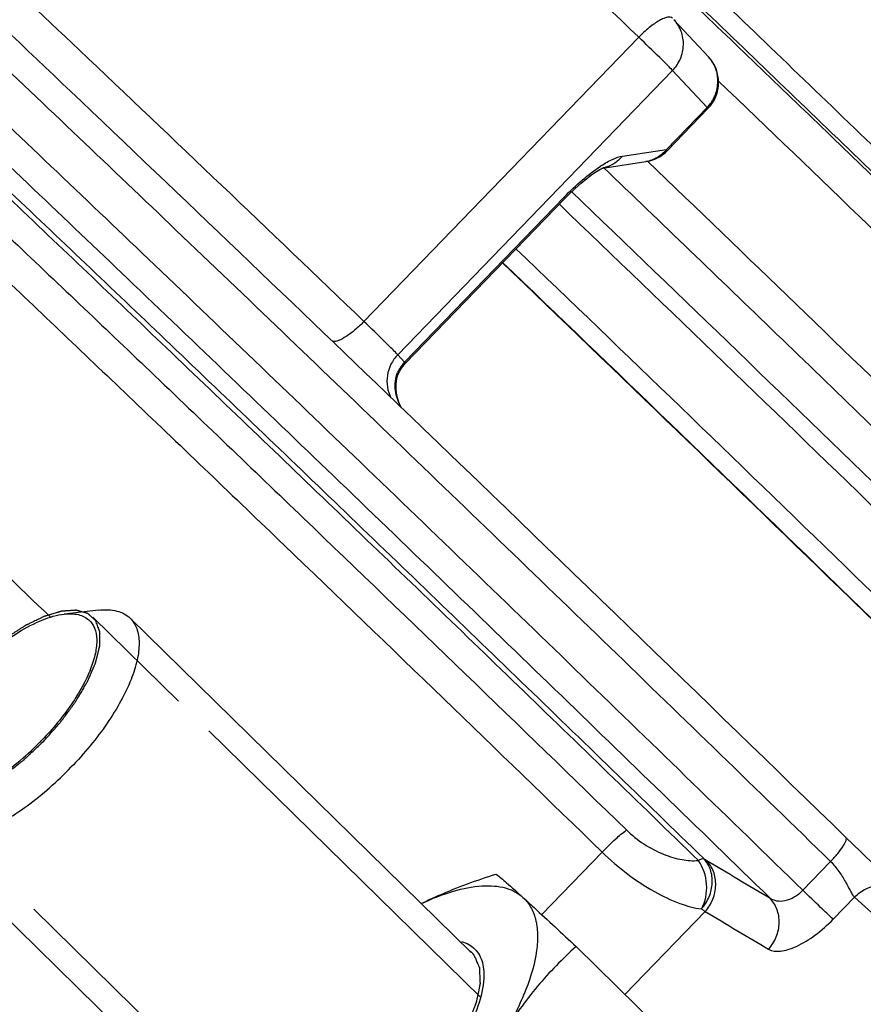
# Model space of a CAD drawing. Header units: millimetres. Extents: x 17 to 597, y 16 to 406.
# Tile 19 of 60: x 72 to 91, y 80 to 103. Entities that reach past the tile are written whole.
import ezdxf

# ---------------------------------------------------------------- set-up
doc = ezdxf.new("R2010")
doc.units = ezdxf.units.MM
doc.header["$LTSCALE"] = 32.67
doc.layers.get('0').update_dxf_attribs({"linetype": 'CONTINUOUS'})
for name, color, linetype in [('02___PRT_ALL_AXES', 7, 'CONTINUOUS'), ('AXES', 7, 'CONTINUOUS'), ('CHAMFERS', 7, 'CONTINUOUS'), ('ROUNDS', 7, 'CONTINUOUS')]:
    doc.layers.add(name, color=color, linetype=linetype)

msp = doc.modelspace()

# ---------------------------------------------------------------- linework, layer by layer
at = {"color": 2, "linetype": 'Continuous'}
for p, q in [((73.480095, 88.921945), (75.438299, 87.002688)), ((76.126036, 86.32863), (82.335088, 80.243071)), ((72.133022, 82.251826), (78.328885, 76.179195))]:
    msp.add_line(p, q, dxfattribs=at)
at = {"color": 7, "linetype": 'Continuous'}
for p, q in [((82.119383, 81.264604), (74.331179, 88.897907)), ((77.517514, 76.164309), (69.526831, 83.996064)), ((87.706296, 78.274541), (84.517029, 81.400376))]:
    msp.add_line(p, q, dxfattribs=at)
for points, knots in [([(117.6441, 79.026831), (117.554693, 79.143578), (117.306952, 79.425657), (116.84121, 79.930631), (116.195631, 80.606801), (115.372837, 81.453688), (114.378328, 82.464221), (112.738618, 84.115224), (110.336372, 86.507706), (107.093025, 89.708512), (103.461048, 93.267086), (99.571845, 97.054576), (95.566192, 100.933736), (91.589181, 104.764035), (88.356129, 107.859836), (85.891495, 110.20785), (84.175871, 111.836242), (82.570711, 113.353426), (81.090568, 114.745665), (79.74885, 116.000386), (78.557638, 117.106323), (77.662963, 117.92923), (77.029888, 118.505542), (76.620539, 118.875151), (76.255541, 119.201375), (75.93548, 119.483707), (75.660613, 119.721902), (75.430573, 119.916352), (75.242965, 120.068757), (75.109052, 120.170704), (75.010952, 120.236233), (74.915575, 120.289869), (74.780645, 120.331629), (74.589377, 120.319481), (74.466172, 120.247496), (74.411704, 120.191181)], [0, 0, 0, 0, 0.007357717, 0.018762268, 0.034382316, 0.054128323, 0.077844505, 0.105323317, 0.170556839, 0.247484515, 0.333326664, 0.42497646, 0.519114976, 0.61233257, 0.701253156, 0.743086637, 0.782657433, 0.819607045, 0.85360115, 0.884331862, 0.911522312, 0.934931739, 0.94515381, 0.954358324, 0.962527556, 0.9696481, 0.975712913, 0.98072623, 0.984718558, 0.987807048, 0.989142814, 0.990618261, 0.993275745, 0.996079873, 1, 1, 1, 1]), ([(80.97997, 82.382062), (81.115768, 82.449014), (81.672379, 82.707069), (82.2504, 82.916936), (82.690658, 83.056745)], [0, 0, 0, 0, 0.246858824, 1, 1, 1, 1]), ([(82.690658, 83.056745), (82.770042, 82.993929), (82.976356, 82.817647), (83.178225, 82.636496), (83.304166, 82.522278)], [0, 0, 0, 0, 0.373199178, 1, 1, 1, 1]), ([(80.985084, 82.381844), (81.222158, 82.49401), (81.671272, 82.674039), (82.241271, 82.792435), (82.64267, 82.79135), (82.898929, 82.7476), (83.122463, 82.660392), (83.249209, 82.572119), (83.304166, 82.522278)], [0, 0, 0, 0, 0.321859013, 0.591745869, 0.707770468, 0.812689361, 0.908951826, 1, 1, 1, 1]), ([(83.304166, 82.522278), (83.37347, 82.459425), (83.49624, 82.30478), (83.607119, 82.015775), (83.648296, 81.67547), (83.610377, 81.12804), (83.376025, 80.349775), (83.06846, 79.744686), (82.880466, 79.425703)], [0, 0, 0, 0, 0.08427053, 0.174407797, 0.275473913, 0.390612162, 0.666504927, 1, 1, 1, 1]), ([(83.304166, 82.522278), (83.388478, 82.445814), (83.794979, 82.074243), (84.197845, 81.698722), (84.517029, 81.400376)], [0, 0, 0, 0, 0.206673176, 1, 1, 1, 1]), ([(81.901497, 81.513128), (81.959239, 81.497342), (82.068847, 81.454499), (82.163492, 81.38387), (82.203559, 81.343998)], [0, 0, 0, 0, 0.514329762, 1, 1, 1, 1]), ([(84.517029, 81.400376), (84.204969, 81.117247), (83.601517, 80.504136), (83.101872, 79.801379), (82.880466, 79.425703)], [0, 0, 0, 0, 0.491424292, 1, 1, 1, 1]), ([(82.203559, 81.343998), (82.244511, 81.303246), (82.317128, 81.206313), (82.38582, 81.03011), (82.416606, 80.825148), (82.412456, 80.680084), (82.405274, 80.604014)], [0, 0, 0, 0, 0.219091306, 0.452253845, 0.710245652, 1, 1, 1, 1]), ([(82.405274, 80.604014), (82.384622, 80.385282), (82.250763, 79.906767), (81.890483, 79.191851), (81.37119, 78.445851), (80.94747, 77.969591), (80.716213, 77.737427)], [0, 0, 0, 0, 0.195132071, 0.4352351, 0.70896193, 1, 1, 1, 1])]:
    msp.add_open_spline(points, degree=3, knots=knots, dxfattribs=at)
at = {"color": 9, "linetype": 'Continuous'}
for points, knots in [([(117.610756, 78.468292), (117.57549, 78.514343), (117.487245, 78.620991), (117.246359, 78.895852), (116.823867, 79.351789), (116.17576, 80.031609), (115.345805, 80.885567), (114.341679, 81.906061), (112.684812, 83.5744), (110.256673, 85.992851), (106.977552, 89.229151), (103.304456, 92.828244), (99.3699, 96.660159), (95.315821, 100.586509), (91.28854, 104.465562), (88.013002, 107.602381), (85.514448, 109.98303), (83.773863, 111.635376), (82.144329, 113.17589), (80.640593, 114.59065), (79.276275, 115.866885), (78.063729, 116.993068), (77.152226, 117.831902), (76.506652, 118.420031), (76.088854, 118.79762), (75.716239, 119.131054), (75.38965, 119.419597), (75.109877, 119.662607), (74.87748, 119.859643), (74.693338, 120.010234), (74.56884, 120.105829), (74.493775, 120.157897), (74.45513, 120.180545), (74.431257, 120.19256), (74.414825, 120.194411), (74.411703, 120.191182)], [0, 0, 0, 0, 0.00289633, 0.006908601, 0.018249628, 0.033929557, 0.053809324, 0.077710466, 0.105417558, 0.171216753, 0.248834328, 0.33547003, 0.427997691, 0.523078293, 0.617280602, 0.70720511, 0.749539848, 0.789606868, 0.827043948, 0.861512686, 0.89270158, 0.92032888, 0.944145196, 0.954555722, 0.963935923, 0.972264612, 0.979523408, 0.985696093, 0.990769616, 0.994733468, 0.997581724, 0.998587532, 0.999316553, 0.999775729, 1, 1, 1, 1]), ([(115.219452, 75.995895), (115.184185, 76.041946), (115.09594, 76.148595), (114.855054, 76.423456), (114.432562, 76.879393), (113.784456, 77.559213), (112.9545, 78.41317), (111.950375, 79.433665), (110.293507, 81.102003), (107.865368, 83.520455), (104.586247, 86.756755), (100.913152, 90.355848), (96.978595, 94.187762), (92.924516, 98.114112), (88.897235, 101.993165), (85.621698, 105.129984), (83.123144, 107.510634), (81.382558, 109.162979), (79.753024, 110.703494), (78.249288, 112.118254), (76.88497, 113.394488), (75.672424, 114.520671), (74.760922, 115.359505), (74.115347, 115.947635), (73.69755, 116.325224), (73.324935, 116.658657), (72.998345, 116.9472), (72.718572, 117.190211), (72.486175, 117.387247), (72.302033, 117.537838), (72.177535, 117.633432), (72.102471, 117.685501), (72.063825, 117.708149), (72.039953, 117.720163), (72.02352, 117.722015), (72.020399, 117.718786)], [0, 0, 0, 0, 0.00289633, 0.006908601, 0.018249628, 0.033929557, 0.053809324, 0.077710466, 0.105417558, 0.171216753, 0.248834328, 0.33547003, 0.427997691, 0.523078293, 0.617280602, 0.70720511, 0.749539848, 0.789606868, 0.827043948, 0.861512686, 0.89270158, 0.92032888, 0.944145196, 0.954555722, 0.963935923, 0.972264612, 0.979523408, 0.985696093, 0.990769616, 0.994733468, 0.997581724, 0.998587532, 0.999316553, 0.999775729, 1, 1, 1, 1]), ([(114.612492, 75.983942), (114.532716, 76.088113), (114.304706, 76.347582), (113.871758, 76.818308), (113.263335, 77.456639), (112.486122, 78.258028), (111.545734, 79.214992), (109.993279, 80.780316), (107.714618, 83.052506), (104.630462, 86.099705), (101.162904, 89.501006), (97.429978, 93.140533), (93.558718, 96.894269), (89.680941, 100.634375), (85.928722, 104.233514), (82.429868, 107.569161), (79.725192, 110.129051), (77.775873, 111.960134), (76.507061, 113.144924), (75.382114, 114.187689), (74.410631, 115.079528), (73.601086, 115.813098), (72.960255, 116.381931), (72.533227, 116.749632), (72.27833, 116.955875), (72.180572, 117.029996), (72.138674, 117.058914)], [0, 0, 0, 0, 0.006660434, 0.01751355, 0.032474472, 0.05141827, 0.074184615, 0.100580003, 0.163329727, 0.23753298, 0.320664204, 0.409893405, 0.502182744, 0.594390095, 0.683376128, 0.766111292, 0.839779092, 0.872414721, 0.9018723, 0.927900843, 0.950278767, 0.968815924, 0.983355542, 0.993776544, 0.997415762, 1, 1, 1, 1]), ([(75.298922, 114.014466), (75.402568, 113.93497), (75.654739, 113.724431), (76.100873, 113.335909), (76.687683, 112.810237), (77.410621, 112.152098), (78.26354, 111.366447), (79.641908, 110.085801), (81.628031, 108.221164), (84.278756, 105.710394), (87.225015, 102.900037), (90.37098, 99.881419), (93.614311, 96.752619), (96.849554, 93.615351), (99.971534, 90.571621), (102.87881, 87.720446), (105.476904, 85.154567), (107.40706, 83.231383), (108.733257, 81.896179), (109.547161, 81.069679), (110.229304, 80.368827), (110.774523, 79.799599), (111.177993, 79.366386), (111.397015, 79.121182), (111.480029, 79.020148)], [0, 0, 0, 0, 0.007783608, 0.019565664, 0.035255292, 0.054726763, 0.077822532, 0.10435511, 0.166841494, 0.240156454, 0.321917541, 0.409467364, 0.499960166, 0.590454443, 0.678008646, 0.759776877, 0.833101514, 0.895599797, 0.922139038, 0.945241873, 0.964720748, 0.980418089, 0.992207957, 1, 1, 1, 1]), ([(87.764574, 101.17153), (90.054405, 98.976824), (93.470167, 95.682548), (97.936382, 91.339119), (101.078753, 88.264356), (103.90155, 85.482449), (106.296742, 83.100895), (108.17183, 81.211012), (109.233124, 80.120194), (109.659995, 79.666612)], [0, 0, 0, 0, 0.310030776, 0.463855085, 0.608961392, 0.739769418, 0.851249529, 0.939117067, 1, 1, 1, 1]), ([(85.147124, 99.185555), (86.466275, 97.921771), (89.127472, 95.36293), (93.081301, 91.536616), (96.907064, 87.810052), (99.925022, 84.849159), (102.132495, 82.668161), (103.585624, 81.224643), (104.875422, 79.934906), (105.985769, 78.815056), (106.903095, 77.879309), (107.615676, 77.139169), (108.076328, 76.648034), (108.333881, 76.357781), (108.425846, 76.248004), (108.461543, 76.20139)], [0, 0, 0, 0, 0.167380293, 0.338257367, 0.504122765, 0.656717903, 0.725628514, 0.788445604, 0.84438521, 0.892749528, 0.932935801, 0.964444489, 0.986886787, 0.994620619, 1, 1, 1, 1]), ([(86.149494, 99.332154), (88.420873, 97.154784), (91.808548, 93.887307), (96.238251, 89.579263), (99.355876, 86.528775), (102.160136, 83.765396), (104.545472, 81.394082), (106.421374, 79.504298), (107.486977, 78.409955), (107.918273, 77.952891)], [0, 0, 0, 0, 0.30935475, 0.462751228, 0.607523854, 0.738198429, 0.849834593, 0.938213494, 1, 1, 1, 1]), ([(108.812775, 74.67652), (108.319832, 75.197296), (107.110845, 76.437616), (104.991755, 78.571122), (102.31198, 81.234505), (99.171065, 84.329247), (95.684903, 87.740219), (90.733853, 92.555411), (86.947813, 96.207475), (84.408922, 98.641729)], [0, 0, 0, 0, 0.06289227, 0.151902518, 0.263739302, 0.394261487, 0.538634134, 0.691508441, 1, 1, 1, 1]), ([(108.5561, 74.378961), (108.038095, 74.922185), (106.789049, 76.199917), (104.622714, 78.377283), (101.920301, 81.060893), (97.546165, 85.368239), (91.574217, 91.188898), (86.642955, 95.945795), (84.12743, 98.357865)], [0, 0, 0, 0, 0.065781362, 0.156582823, 0.269174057, 0.399544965, 0.694576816, 1, 1, 1, 1]), ([(83.144293, 97.334984), (85.65656, 94.926026), (90.581867, 90.174887), (96.547176, 84.360783), (100.917779, 80.057071), (103.619841, 77.373963), (105.787802, 75.195203), (107.03863, 73.915888), (107.557924, 73.371559)], [0, 0, 0, 0, 0.305220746, 0.600107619, 0.730468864, 0.843109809, 0.934028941, 1, 1, 1, 1]), ([(82.840156, 97.021874), (85.398561, 94.569039), (89.212443, 90.890014), (94.19654, 86.042023), (97.697682, 82.615607), (100.840955, 79.517342), (103.507417, 76.865602), (105.595255, 74.76093), (106.777242, 73.545827), (107.252958, 73.040308)], [0, 0, 0, 0, 0.310691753, 0.464521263, 0.609502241, 0.740121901, 0.851414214, 0.939149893, 1, 1, 1, 1])]:
    msp.add_open_spline(points, degree=3, knots=knots, dxfattribs=at)
at = {"color": 2, "linetype": 'Continuous'}
for points, knots in [([(73.546892, 88.840772), (73.531655, 88.854591), (73.501181, 88.882228), (73.463089, 88.916775), (73.432614, 88.944411), (73.413571, 88.961687), (73.398329, 88.975499), (73.386918, 88.985882), (73.377342, 88.994459), (73.37077, 89.000612), (73.366809, 89.003895), (73.364419, 89.007012), (73.359811, 89.007628), (73.354441, 89.009321), (73.344682, 89.011878), (73.33093, 89.015743), (73.314347, 89.020291), (73.292265, 89.026386), (73.264652, 89.033994), (73.231521, 89.043128), (73.198388, 89.05226), (73.17078, 89.059874), (73.148687, 89.065956), (73.132135, 89.070543), (73.118285, 89.074286), (73.108702, 89.077061), (73.10305, 89.078406), (73.099309, 89.080091), (73.093663, 89.07919), (73.0868, 89.07889), (73.07448, 89.077945), (73.057042, 89.076815), (73.036047, 89.075365), (73.008078, 89.073464), (72.973108, 89.071077), (72.931148, 89.068217), (72.889186, 89.065355), (72.85422, 89.062975), (72.826242, 89.061061), (72.805273, 89.05965), (72.787753, 89.058397), (72.775579, 89.057672), (72.768482, 89.05702), (72.763554, 89.057201), (72.757118, 89.054821), (72.749062, 89.052541), (72.734718, 89.048136), (72.714356, 89.04206), (72.689866, 89.034675), (72.657233, 89.024862), (72.616434, 89.012584), (72.567479, 88.997856), (72.518522, 88.983125), (72.477727, 88.970853), (72.445087, 88.961027), (72.420617, 88.953681), (72.400193, 88.947485), (72.385959, 88.943293), (72.377728, 88.940672), (72.371829, 88.93934), (72.364882, 88.935587), (72.355985, 88.931426), (72.340246, 88.923753), (72.317849, 88.912996), (72.290936, 88.9), (72.255064, 88.882703), (72.21022, 88.861071), (72.156409, 88.835118), (72.102597, 88.809162), (72.057755, 88.787535), (72.021879, 88.770227), (71.994978, 88.757266), (71.972543, 88.746399), (71.956871, 88.738922), (71.947866, 88.734448), (71.941253, 88.731661), (71.9341, 88.726697), (71.924751, 88.720839), (71.908303, 88.710233), (71.884851, 88.695266), (71.85669, 88.677226), (71.819148, 88.653201), (71.772218, 88.62316), (71.715903, 88.587118), (71.659588, 88.551064), (71.603273, 88.515047), (71.556344, 88.484921), (71.523494, 88.464051), (71.504721, 88.451785), (71.490646, 88.443546), (71.476553, 88.431633), (71.457768, 88.417031), (71.424893, 88.39088), (71.377929, 88.353834), (71.321571, 88.309244), (71.265214, 88.264692), (71.208858, 88.220124), (71.152493, 88.175585), (71.105554, 88.138383), (71.072634, 88.11251), (71.05392, 88.097462), (71.039611, 88.086918), (71.026346, 88.07354), (71.008296, 88.056691), (70.976878, 88.026745), (70.931905, 87.984205), (70.877977, 87.933055), (70.806059, 87.86489), (70.716166, 87.779671), (70.64425, 87.711501), (70.608293, 87.677415)], [0, 0, 0, 0, 0.03125, 0.0625, 0.078125, 0.09375, 0.1015625, 0.109375, 0.1171875, 0.12109375, 0.123046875, 0.125, 0.126953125, 0.12890625, 0.1328125, 0.140625, 0.1484375, 0.15625, 0.171875, 0.1875, 0.203125, 0.21875, 0.2265625, 0.234375, 0.2421875, 0.24609375, 0.248046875, 0.25, 0.251953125, 0.25390625, 0.2578125, 0.265625, 0.2734375, 0.28125, 0.296875, 0.3125, 0.328125, 0.34375, 0.3515625, 0.359375, 0.3671875, 0.37109375, 0.373046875, 0.375, 0.376953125, 0.37890625, 0.3828125, 0.390625, 0.3984375, 0.40625, 0.421875, 0.4375, 0.453125, 0.46875, 0.4765625, 0.484375, 0.4921875, 0.49609375, 0.498046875, 0.5, 0.501953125, 0.50390625, 0.5078125, 0.515625, 0.5234375, 0.53125, 0.546875, 0.5625, 0.578125, 0.59375, 0.6015625, 0.609375, 0.6171875, 0.62109375, 0.623046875, 0.625, 0.626953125, 0.62890625, 0.6328125, 0.640625, 0.6484375, 0.65625, 0.671875, 0.6875, 0.703125, 0.71875, 0.734375, 0.7421875, 0.74609375, 0.75, 0.75390625, 0.7578125, 0.765625, 0.78125, 0.796875, 0.8125, 0.828125, 0.84375, 0.859375, 0.8671875, 0.87109375, 0.875, 0.87890625, 0.8828125, 0.890625, 0.90625, 0.921875, 0.9375, 0.96875, 1, 1, 1, 1]), ([(72.357504, 86.091024), (72.386179, 86.123377), (72.44353, 86.188083), (72.529561, 86.285141), (72.601239, 86.366026), (72.658614, 86.430725), (72.694398, 86.471183), (72.723199, 86.503502), (72.739042, 86.52178), (72.750173, 86.533808), (72.756235, 86.542201), (72.767073, 86.556826), (72.788586, 86.586121), (72.819404, 86.627948), (72.868665, 86.694884), (72.917942, 86.761817), (72.967206, 86.82875), (73.004179, 86.878951), (73.034909, 86.92078), (73.059676, 86.954256), (73.074736, 86.97515), (73.087746, 86.99193), (73.097247, 87.008472), (73.114486, 87.037461), (73.138794, 87.078852), (73.168099, 87.128531), (73.207127, 87.194766), (73.246161, 87.261), (73.285213, 87.32724), (73.309569, 87.368625), (73.329172, 87.401769), (73.343551, 87.426529), (73.356563, 87.447472), (73.362744, 87.462955), (73.369664, 87.478659), (73.37806, 87.498214), (73.391636, 87.529544), (73.408557, 87.568692), (73.428884, 87.615675), (73.449204, 87.662657), (73.469528, 87.70964), (73.489845, 87.75662), (73.506795, 87.795779), (73.520312, 87.827086), (73.528857, 87.8467), (73.535471, 87.862283), (73.542897, 87.878258), (73.546369, 87.895425), (73.551894, 87.91668), (73.558786, 87.944791), (73.567564, 87.980009), (73.581519, 88.036314), (73.59898, 88.106701), (73.616482, 88.177117), (73.627767, 88.222829), (73.633074, 88.243989), (73.635545, 88.254453), (73.638195, 88.26355), (73.637885, 88.269273), (73.638045, 88.278257), (73.638023, 88.291566), (73.63818, 88.315352), (73.638308, 88.34504), (73.638491, 88.380685), (73.638727, 88.428206), (73.638956, 88.475722), (73.639209, 88.523256), (73.639314, 88.552924), (73.639494, 88.573775), (73.639438, 88.584085), (73.639641, 88.590162), (73.637488, 88.594377), (73.635603, 88.600282), (73.632137, 88.609375), (73.627959, 88.620864), (73.622879, 88.634598), (73.616129, 88.652928), (73.604305, 88.684997), (73.58742, 88.730814), (73.567156, 88.785793), (73.553646, 88.822446), (73.546892, 88.840772)], [0, 0, 0, 0, 0.03125, 0.0625, 0.09375, 0.109375, 0.125, 0.1328125, 0.140625, 0.142578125, 0.14453125, 0.1484375, 0.15625, 0.171875, 0.1875, 0.21875, 0.234375, 0.25, 0.265625, 0.2734375, 0.28125, 0.28515625, 0.2890625, 0.296875, 0.3125, 0.328125, 0.34375, 0.375, 0.390625, 0.40625, 0.4140625, 0.421875, 0.4296875, 0.43359375, 0.4375, 0.4453125, 0.453125, 0.46875, 0.484375, 0.5, 0.515625, 0.53125, 0.546875, 0.5546875, 0.5625, 0.56640625, 0.5703125, 0.578125, 0.5859375, 0.59375, 0.609375, 0.625, 0.65625, 0.6875, 0.703125, 0.70703125, 0.7109375, 0.71484375, 0.716796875, 0.71875, 0.7265625, 0.734375, 0.75, 0.765625, 0.78125, 0.8125, 0.828125, 0.84375, 0.8515625, 0.85546875, 0.857421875, 0.859375, 0.86328125, 0.8671875, 0.875, 0.8828125, 0.890625, 0.90625, 0.9375, 0.96875, 1, 1, 1, 1]), ([(69.558291, 84.787762), (69.57683, 84.781001), (69.613908, 84.767477), (69.669523, 84.747191), (69.715871, 84.730288), (69.748312, 84.718452), (69.766854, 84.711695), (69.780746, 84.706609), (69.792371, 84.702429), (69.801563, 84.698954), (69.807552, 84.69708), (69.811786, 84.694898), (69.818054, 84.695211), (69.828668, 84.695323), (69.85015, 84.695856), (69.880706, 84.696455), (69.929668, 84.697505), (69.978611, 84.698531), (70.027559, 84.699562), (70.064275, 84.700342), (70.094855, 84.700967), (70.119355, 84.701525), (70.133063, 84.70172), (70.142318, 84.702039), (70.148212, 84.701801), (70.157587, 84.704786), (70.16837, 84.707603), (70.190175, 84.713631), (70.23728, 84.72646), (70.309844, 84.74635), (70.382376, 84.766195), (70.4404, 84.782058), (70.476687, 84.792029), (70.505664, 84.799872), (70.527541, 84.806121), (70.545314, 84.810163), (70.561409, 84.818183), (70.577177, 84.825367), (70.596999, 84.834634), (70.628652, 84.8493), (70.684073, 84.875041), (70.747399, 84.904429), (70.810729, 84.933825), (70.858228, 84.955876), (70.897804, 84.974234), (70.929479, 84.988963), (70.949244, 84.998071), (70.96513, 85.00558), (70.980743, 85.012278), (71.002214, 85.026452), (71.027521, 85.042105), (71.061424, 85.063449), (71.103749, 85.089967), (71.171498, 85.132486), (71.239239, 85.174985), (71.306982, 85.217477), (71.35779, 85.249384), (71.400128, 85.275852), (71.429769, 85.294616), (71.446699, 85.30497), (71.463717, 85.31901), (71.484959, 85.335298), (71.518963, 85.362064), (71.561462, 85.395279), (71.612464, 85.435241), (71.680466, 85.488486), (71.748467, 85.541746), (71.816472, 85.59499), (71.858965, 85.628297), (71.888731, 85.651552), (71.903585, 85.663262), (71.91212, 85.66982), (71.924188, 85.681741), (71.942597, 85.69875), (71.975096, 85.729639), (72.015798, 85.768026), (72.080877, 85.829571), (72.162241, 85.90646), (72.259872, 85.998744), (72.32496, 86.060264), (72.357504, 86.091024)], [0, 0, 0, 0, 0.03125, 0.0625, 0.09375, 0.109375, 0.1171875, 0.125, 0.1328125, 0.13671875, 0.140625, 0.142578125, 0.14453125, 0.1484375, 0.15625, 0.171875, 0.1875, 0.21875, 0.234375, 0.25, 0.265625, 0.2734375, 0.28125, 0.283203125, 0.28515625, 0.2890625, 0.29296875, 0.296875, 0.3125, 0.34375, 0.375, 0.390625, 0.40625, 0.4140625, 0.421875, 0.4296875, 0.43359375, 0.4375, 0.4453125, 0.453125, 0.46875, 0.5, 0.515625, 0.53125, 0.546875, 0.5546875, 0.5625, 0.56640625, 0.5703125, 0.578125, 0.5859375, 0.59375, 0.609375, 0.625, 0.65625, 0.671875, 0.6875, 0.703125, 0.7109375, 0.71484375, 0.71875, 0.7265625, 0.734375, 0.75, 0.765625, 0.78125, 0.8125, 0.828125, 0.84375, 0.8515625, 0.85546875, 0.857421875, 0.859375, 0.8671875, 0.875, 0.890625, 0.90625, 0.9375, 0.96875, 1, 1, 1, 1]), ([(82.189136, 81.196329), (82.201524, 81.167508), (82.220106, 81.124276), (82.244881, 81.066632), (82.260369, 81.030608), (82.272751, 81.001781), (82.282062, 80.980182), (82.291279, 80.958501), (82.299253, 80.94069), (82.304259, 80.927719), (82.308019, 80.921093), (82.308307, 80.913908), (82.308627, 80.906751), (82.309044, 80.897198), (82.309777, 80.880485), (82.310823, 80.856607), (82.312497, 80.818403), (82.314588, 80.770648), (82.317101, 80.713344), (82.319603, 80.656034), (82.32151, 80.613069), (82.322733, 80.584397), (82.323315, 80.572494), (82.323613, 80.56287), (82.324522, 80.553616), (82.321285, 80.539401), (82.317967, 80.522686), (82.313346, 80.50028), (82.307638, 80.472313), (82.300758, 80.438736), (82.291596, 80.393971), (82.280139, 80.338014), (82.268685, 80.282058), (82.259519, 80.237292), (82.252652, 80.203721), (82.246905, 80.175732), (82.242362, 80.153372), (82.238806, 80.136515), (82.236314, 80.122743), (82.230839, 80.109692), (82.225971, 80.096996), (82.219679, 80.081005), (82.20475, 80.042726), (82.182283, 79.985265), (82.152371, 79.908675), (82.12244, 79.832076), (82.097524, 79.768252), (82.077536, 79.717178), (82.065169, 79.685291), (82.054988, 79.659703), (82.045857, 79.6344), (82.026928, 79.600731), (82.005188, 79.560592), (81.975862, 79.506982), (81.93932, 79.440001), (81.895419, 79.35961), (81.85885, 79.292622), (81.829583, 79.239028), (81.807661, 79.198839), (81.789303, 79.165327), (81.776628, 79.141912), (81.769111, 79.128464), (81.764246, 79.118567), (81.756425, 79.107953), (81.747027, 79.09405), (81.730102, 79.069605), (81.706173, 79.034744), (81.677351, 78.992885), (81.63896, 78.937082), (81.590956, 78.867325), (81.533367, 78.783617), (81.485343, 78.713864), (81.446996, 78.658052), (81.418039, 78.61622), (81.394532, 78.581274), (81.371116, 78.553952), (81.348505, 78.526519), (81.319966, 78.492266), (81.274459, 78.437439), (81.217516, 78.368917), (81.14923, 78.286668), (81.08086, 78.204491), (81.024126, 78.135788), (80.983942, 78.088132), (80.961713, 78.060218), (80.936733, 78.034867), (80.905553, 78.003137), (80.855639, 77.952392), (80.793256, 77.888952), (80.718392, 77.812829), (80.643529, 77.736704), (80.581141, 77.673269), (80.531237, 77.622514), (80.500033, 77.590808), (80.475102, 77.565408), (80.447606, 77.542759), (80.400683, 77.501841), (80.333026, 77.444057), (80.252105, 77.374427), (80.171112, 77.30488), (80.103636, 77.246888), (80.049647, 77.200541), (80.015915, 77.171475), (79.988905, 77.148449), (79.961983, 77.124595), (79.927695, 77.100706), (79.886632, 77.071271), (79.831852, 77.032294), (79.763388, 76.983479), (79.681226, 76.924941), (79.571678, 76.846876), (79.489517, 76.788331), (79.434743, 76.7493)], [0, 0, 0, 0, 0.03125, 0.046875, 0.0625, 0.0703125, 0.078125, 0.0859375, 0.09375, 0.09765625, 0.099609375, 0.1015625, 0.103515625, 0.10546875, 0.109375, 0.1171875, 0.125, 0.140625, 0.15625, 0.171875, 0.1875, 0.19140625, 0.1953125, 0.197265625, 0.19921875, 0.203125, 0.20703125, 0.2109375, 0.21875, 0.2265625, 0.234375, 0.25, 0.265625, 0.2734375, 0.28125, 0.2890625, 0.29296875, 0.296875, 0.30078125, 0.302734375, 0.3046875, 0.30859375, 0.3125, 0.328125, 0.34375, 0.359375, 0.375, 0.3828125, 0.390625, 0.39453125, 0.3984375, 0.40625, 0.4140625, 0.421875, 0.4375, 0.453125, 0.46875, 0.4765625, 0.484375, 0.4921875, 0.49609375, 0.498046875, 0.5, 0.501953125, 0.50390625, 0.5078125, 0.515625, 0.5234375, 0.53125, 0.546875, 0.5625, 0.578125, 0.5859375, 0.59375, 0.6015625, 0.60546875, 0.609375, 0.6171875, 0.625, 0.640625, 0.65625, 0.671875, 0.6875, 0.6953125, 0.69921875, 0.703125, 0.7109375, 0.71875, 0.734375, 0.75, 0.765625, 0.78125, 0.7890625, 0.796875, 0.80078125, 0.8046875, 0.8125, 0.828125, 0.84375, 0.859375, 0.875, 0.8828125, 0.890625, 0.89453125, 0.8984375, 0.90625, 0.9140625, 0.921875, 0.9375, 0.953125, 0.96875, 1, 1, 1, 1]), ([(82.051936, 81.331414), (82.058021, 81.327001), (82.070152, 81.31814), (82.08487, 81.306551), (82.096224, 81.296915), (82.103297, 81.290695), (82.108045, 81.286479), (82.111016, 81.283791), (82.116865, 81.278212), (82.121377, 81.273965), (82.125102, 81.270439)], [0, 0, 0, 0, 0.25, 0.5, 0.625, 0.75, 0.8125, 0.84375, 0.875, 1, 1, 1, 1]), ([(82.125102, 81.270439), (82.130356, 81.265158), (82.138249, 81.257164), (82.147066, 81.247738), (82.152165, 81.241992), (82.155518, 81.238389), (82.160727, 81.232142), (82.16553, 81.22651), (82.1701, 81.22106), (82.173356, 81.21689), (82.1768, 81.21266), (82.182142, 81.205631), (82.186367, 81.200002), (82.189136, 81.196329)], [0, 0, 0, 0, 0.25, 0.375, 0.4375, 0.5, 0.5625, 0.625, 0.6875, 0.75, 0.8125, 0.875, 1, 1, 1, 1])]:
    msp.add_open_spline(points, degree=3, knots=knots, dxfattribs=at)
at = {"layer": '02___PRT_ALL_AXES', "color": 7, "linetype": 'Continuous'}
msp.add_open_spline([(107.245683, 72.992837), (107.087187, 73.169276), (106.70046, 73.583597), (105.670183, 74.656946), (103.923598, 76.426894), (101.337477, 79.008736), (98.187407, 82.119629), (94.6098, 85.625301), (89.449688, 90.648035), (85.486515, 94.471719), (82.823005, 97.024686)], degree=3, knots=[0, 0, 0, 0, 0.020764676, 0.049614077, 0.130257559, 0.238459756, 0.36955005, 0.517862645, 0.676989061, 1, 1, 1, 1], dxfattribs=at)
at = {"layer": 'AXES', "color": 9, "linetype": 'Continuous'}
for points, knots in [([(59.765903, 100.844988), (60.010332, 100.637737), (60.592044, 100.124365), (61.599149, 99.212052), (62.879048, 98.032564), (65.074606, 95.986785), (68.317404, 92.926742), (71.036779, 90.335038), (72.51141, 88.924219)], [0, 0, 0, 0, 0.055086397, 0.133347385, 0.233587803, 0.354264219, 0.649193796, 1, 1, 1, 1]), ([(75.444133, 70.544276), (74.02806, 71.920901), (71.199007, 74.662946), (67.010058, 78.699975), (62.995308, 82.546074), (59.312324, 86.050393), (56.514862, 88.690048), (54.548714, 90.527915), (53.316268, 91.671129), (52.262146, 92.638969), (51.396971, 93.422296), (50.729082, 94.013131), (50.347628, 94.338852), (50.189127, 94.466101)], [0, 0, 0, 0, 0.170306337, 0.339747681, 0.501677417, 0.649743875, 0.778139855, 0.833352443, 0.881831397, 0.923101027, 0.956757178, 0.982472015, 1, 1, 1, 1]), ([(51.414097, 94.481972), (51.576359, 94.34892), (51.960929, 94.017983), (52.625888, 93.4271), (53.472691, 92.658821), (54.944378, 91.305774), (57.162815, 89.235481), (60.217389, 86.353336), (63.713748, 83.026841), (67.521294, 79.38016), (71.497722, 75.549305), (74.185357, 72.945601), (75.532526, 71.636725)], [0, 0, 0, 0, 0.018948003, 0.045805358, 0.080326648, 0.122191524, 0.226325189, 0.354324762, 0.501413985, 0.662102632, 0.830392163, 1, 1, 1, 1]), ([(49.790175, 94.053621), (49.948676, 93.926371), (50.33013, 93.60065), (50.998019, 93.009815), (51.863194, 92.226488), (52.917316, 91.258648), (54.149762, 90.115434), (56.11591, 88.277567), (58.913372, 85.637912), (62.596356, 82.133593), (66.611106, 78.287495), (70.800055, 74.250465), (73.629108, 71.50842), (75.045181, 70.131795)], [0, 0, 0, 0, 0.017527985, 0.043242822, 0.076898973, 0.118168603, 0.166647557, 0.221860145, 0.350256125, 0.498322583, 0.660252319, 0.829693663, 1, 1, 1, 1]), ([(53.189816, 94.045898), (53.359216, 93.902264), (53.749221, 93.561533), (54.732095, 92.680543), (56.320128, 91.2199), (58.618053, 89.074203), (61.384317, 86.463317), (64.526866, 83.474292), (69.164022, 79.035332), (72.730777, 75.592303), (75.145337, 73.249382)], [0, 0, 0, 0, 0.022031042, 0.051367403, 0.13092924, 0.236050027, 0.36323385, 0.508247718, 0.666263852, 1, 1, 1, 1]), ([(74.619762, 72.58179), (72.137121, 74.990772), (68.469799, 78.53088), (63.701894, 83.095001), (60.470737, 86.168304), (57.626476, 88.852807), (55.263759, 91.059004), (53.630949, 92.560831), (52.620363, 93.466661), (52.21936, 93.816999), (52.045184, 93.964684)], [0, 0, 0, 0, 0.333736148, 0.491752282, 0.63676615, 0.763949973, 0.86907076, 0.948632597, 0.977968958, 1, 1, 1, 1]), ([(73.942471, 69.99275), (72.595302, 71.301626), (69.907667, 73.90533), (65.93124, 77.736185), (62.123694, 81.382866), (58.627335, 84.709361), (55.572761, 87.591506), (53.354324, 89.661799), (51.882637, 91.014847), (51.035834, 91.783126), (50.370874, 92.374008), (49.986304, 92.704945), (49.824042, 92.837997)], [0, 0, 0, 0, 0.169607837, 0.337897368, 0.498586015, 0.645675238, 0.773674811, 0.877808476, 0.919673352, 0.954194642, 0.981051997, 1, 1, 1, 1]), ([(50.384593, 92.24778), (50.558769, 92.100095), (50.959771, 91.749757), (51.970358, 90.843927), (53.603167, 89.3421), (55.965884, 87.135903), (58.810145, 84.4514), (62.041302, 81.378098), (66.809207, 76.813977), (70.47653, 73.273868), (72.959171, 70.864886)], [0, 0, 0, 0, 0.022031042, 0.051367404, 0.13092924, 0.236050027, 0.36323385, 0.508247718, 0.666263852, 1, 1, 1, 1]), ([(72.293643, 70.300984), (69.879083, 72.643905), (66.312328, 76.086934), (61.675172, 80.525894), (58.532623, 83.514919), (55.766359, 86.125805), (53.468434, 88.271502), (51.880401, 89.732145), (50.897527, 90.613135), (50.507522, 90.953866), (50.338122, 91.0975)], [0, 0, 0, 0, 0.333736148, 0.491752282, 0.63676615, 0.763949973, 0.86907076, 0.948632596, 0.977968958, 1, 1, 1, 1])]:
    msp.add_open_spline(points, degree=3, knots=knots, dxfattribs=at)
at = {"layer": 'CHAMFERS', "color": 7, "linetype": 'Continuous'}
msp.add_line((73.608688, 89.081723), (72.826792, 88.992241), dxfattribs=at)
msp.add_arc((67.576625, 90.71318), 6.605435, 315.0980091, 315.9547452, dxfattribs=at)
for points, knots in [([(73.608682, 89.081713), (73.682542, 89.09016), (73.82354, 89.096951), (74.023395, 89.070635), (74.195797, 89.006563), (74.29103, 88.937229), (74.331168, 88.897895)], [0, 0, 0, 0, 0.289881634, 0.547817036, 0.780865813, 1, 1, 1, 1]), ([(70.641244, 87.64753), (70.816981, 87.829226), (71.17807, 88.162862), (71.745623, 88.574201), (72.291459, 88.862545), (72.658353, 88.972947), (72.82671, 88.992231)], [0, 0, 0, 0, 0.291117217, 0.56479652, 0.804840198, 1, 1, 1, 1]), ([(73.391608, 88.857655), (73.447461, 88.807001), (73.540131, 88.665694), (73.582202, 88.396398), (73.543872, 88.078346), (73.42927, 87.718462), (73.242761, 87.327883), (72.896944, 86.768929), (72.568217, 86.372836), (72.324552, 86.120908)], [0, 0, 0, 0, 0.071834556, 0.154464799, 0.254765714, 0.374619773, 0.512783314, 0.666097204, 1, 1, 1, 1]), ([(72.82671, 88.992231), (72.934614, 89.00459), (73.136836, 89.005733), (73.325346, 88.917749), (73.391608, 88.857655)], [0, 0, 0, 0, 0.548359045, 1, 1, 1, 1]), ([(74.331168, 88.897895), (74.39821, 88.832195), (74.507159, 88.651897), (74.552373, 88.314878), (74.499777, 87.918277), (74.353883, 87.470936), (74.120144, 86.986632), (73.806462, 86.482124), (73.424068, 85.975862), (73.134451, 85.651651), (72.980957, 85.492951)], [0, 0, 0, 0, 0.071937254, 0.155187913, 0.256084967, 0.376245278, 0.514345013, 0.667263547, 0.830797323, 1, 1, 1, 1]), ([(69.402328, 85.498538), (69.396355, 85.435306), (69.393528, 85.315081), (69.422607, 85.146114), (69.486537, 85.003264), (69.58545, 84.890849), (69.716442, 84.813244), (69.874623, 84.771333), (70.056637, 84.764046), (70.344197, 84.80158), (70.745984, 84.940626), (71.246918, 85.214286), (71.763717, 85.589194), (72.093854, 85.888372), (72.255356, 86.050429)], [0, 0, 0, 0, 0.050972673, 0.095978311, 0.136522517, 0.174974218, 0.214212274, 0.256909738, 0.304986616, 0.35951262, 0.488814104, 0.643188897, 0.816384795, 1, 1, 1, 1]), ([(69.526842, 83.996076), (69.595324, 83.928965), (69.783047, 83.82204), (70.130442, 83.786617), (70.536985, 83.853817), (70.993458, 84.018817), (71.485143, 84.275321), (71.994252, 84.614302), (72.501378, 85.023081), (72.823922, 85.330592), (72.980957, 85.492951)], [0, 0, 0, 0, 0.071478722, 0.154600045, 0.255741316, 0.376383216, 0.514994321, 0.66822249, 0.831613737, 1, 1, 1, 1])]:
    msp.add_open_spline(points, degree=3, knots=knots, dxfattribs=at)
at = {"layer": 'ROUNDS', "color": 7, "linetype": 'Continuous'}
for p, q in [((87.541137, 101.718068), (86.753219, 102.564252)), ((86.603401, 99.576197), (87.529907, 100.534122)), ((85.104789, 99.173874), (85.10461, 99.173847)), ((85.127685, 99.177275), (86.111572, 99.323417)), ((80.62239, 94.721037), (84.26549, 98.487678)), ((80.668337, 93.572766), (80.732373, 93.510503)), ((91.011244, 83.569209), (90.680807, 83.889833)), ((91.37219, 83.221541), (91.011244, 83.569209))]:
    msp.add_line(p, q, dxfattribs=at)
at = {"layer": 'ROUNDS', "color": 9, "linetype": 'Continuous'}
for p, q in [((85.949536, 102.163442), (79.672362, 95.673402)), ((86.721649, 101.404663), (80.444475, 94.914623)), ((87.509567, 100.55848), (86.721649, 101.404663)), ((86.58306, 99.600555), (87.509567, 100.55848)), ((85.576063, 99.45098), (86.58306, 99.600555)), ((80.60205, 94.745395), (84.245149, 98.512036)), ((80.444475, 94.914623), (80.60205, 94.745395)), ((85.113476, 83.555552), (83.733477, 82.128756)), ((89.696261, 82.686187), (90.331602, 83.343073)), ((90.389484, 82.025573), (90.875368, 82.527934)), ((93.149866, 80.465151), (90.875368, 82.527934)), ((87.465604, 82.200525), (85.63341, 80.306199))]:
    msp.add_line(p, q, dxfattribs=at)
at = {"layer": 'ROUNDS', "color": 7, "linetype": 'Continuous'}
for points in [[(84.26549, 98.487678), (84.348185, 98.571384), (84.492737, 98.709347), (84.631906, 98.832405), (84.762178, 98.938645), (84.880036, 99.026557), (84.981708, 99.095), (85.062866, 99.14329), (85.118664, 99.171715), (85.127899, 99.175832)], [(80.504829, 94.571743), (80.529041, 94.608037), (80.589968, 94.685757), (80.62239, 94.721037)], [(80.518876, 93.715748), (80.494495, 93.766219), (80.454378, 93.875208), (80.4253, 93.98776), (80.408358, 94.102062), (80.40464, 94.216253), (80.415262, 94.328278), (80.44111, 94.435032), (80.480581, 94.529542), (80.504824, 94.571735)]]:
    msp.add_lwpolyline(points, dxfattribs=at)
for centre, radius, start, end in [((86.911742, 101.132012), 0.86, 315.955296, 43.0010602), ((85.985236, 100.174086), 0.86, 278.4626407, 315.9551884), ((-1496.234473, -1547.014019), 2275.554324, 45.783198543, 46.131842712)]:
    msp.add_arc(centre, radius, start, end, dxfattribs=at)
at = {"layer": 'ROUNDS', "color": 9, "linetype": 'Continuous'}
for centre, radius, start, end in [((86.954136, 101.171879), 0.8018, 32.0176099, 42.9373932), ((86.731345, 96.706507), 3.009597, 122.9280516, 123.4210484), ((85.000231, 99.876839), 0.710698, 278.4601283, 280.7122564), ((81.252935, 94.115931), 0.905471, 135.9585193, 147.5300589), ((81.013873, 94.270381), 0.620897, 149.5094784, 157.3570994), ((80.983505, 94.287783), 0.585899, 147.5634729, 149.4691425)]:
    msp.add_arc(centre, radius, start, end, dxfattribs=at)
for points, knots in [([(85.949536, 102.163442), (83.787187, 104.236071), (79.902141, 107.942332), (75.994252, 111.624629), (74.255029, 113.240611)], [0, 0, 0, 0, 0.557843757, 1, 1, 1, 1]), ([(90.331602, 83.343073), (88.653163, 84.976314), (85.291798, 88.236881), (80.307753, 93.042942), (75.522838, 97.628642), (71.14003, 101.799568), (67.822031, 104.930039), (65.504889, 107.094583), (64.068869, 108.425097), (62.855369, 109.536809), (61.877876, 110.418806), (61.146088, 111.060578), (60.738205, 111.404319), (60.573395, 111.530381)], [0, 0, 0, 0, 0.171390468, 0.34271417, 0.506706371, 0.656414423, 0.785492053, 0.840544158, 0.888469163, 0.928758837, 0.960986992, 0.98481481, 1, 1, 1, 1]), ([(59.938054, 110.873495), (60.102839, 110.747452), (60.510677, 110.403753), (61.242409, 109.762033), (62.219876, 108.880061), (63.433391, 107.768338), (64.869459, 106.43778), (67.18671, 104.273135), (70.504887, 101.142495), (74.88792, 96.971353), (79.67294, 92.385549), (84.656839, 87.579626), (88.017986, 84.319268), (89.696261, 82.686187)], [0, 0, 0, 0, 0.015182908, 0.039008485, 0.071235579, 0.111525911, 0.159452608, 0.214507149, 0.343591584, 0.49330827, 0.657307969, 0.828626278, 1, 1, 1, 1]), ([(59.942417, 109.980198), (60.109229, 109.850487), (60.51858, 109.504196), (61.247376, 108.863284), (62.211875, 107.992154), (63.402538, 106.900636), (64.806517, 105.599373), (67.064383, 103.489796), (70.291479, 100.444991), (74.550101, 96.392451), (79.197306, 91.939229), (84.040185, 87.270071), (87.307599, 84.101367), (88.940257, 82.513118)], [0, 0, 0, 0, 0.015869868, 0.040249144, 0.072895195, 0.11347264, 0.16156101, 0.216661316, 0.345542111, 0.494773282, 0.658166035, 0.828935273, 1, 1, 1, 1]), ([(62.648115, 106.885799), (62.809141, 106.7551), (63.193712, 106.425453), (63.862821, 105.832204), (64.722248, 105.0533), (66.226902, 103.670822), (68.504126, 101.546104), (71.647087, 98.580699), (75.250945, 95.151728), (79.177619, 91.390488), (83.276573, 87.440868), (86.045938, 84.757317), (87.433103, 83.40918)], [0, 0, 0, 0, 0.018223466, 0.04449771, 0.078577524, 0.120138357, 0.22404498, 0.352244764, 0.499830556, 0.66115127, 0.830029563, 1, 1, 1, 1]), ([(67.977855, 106.75057), (69.71706, 105.134604), (73.624949, 101.452308), (77.509995, 97.746047), (79.672362, 95.673402)], [0, 0, 0, 0, 0.442151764, 1, 1, 1, 1]), ([(62.821404, 106.561279), (62.980506, 106.432143), (63.360482, 106.106434), (64.021596, 105.520274), (64.870753, 104.750677), (66.357428, 103.384719), (68.607441, 101.285389), (71.712848, 98.355418), (75.273643, 94.96742), (79.153396, 91.251123), (83.203372, 87.348697), (85.939645, 84.697212), (87.310235, 83.365184)], [0, 0, 0, 0, 0.018223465, 0.044497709, 0.078577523, 0.120138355, 0.224044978, 0.352244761, 0.499830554, 0.661151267, 0.83002956, 1, 1, 1, 1]), ([(63.374935, 105.180142), (63.546952, 105.034288), (63.94298, 104.688295), (64.941032, 103.793701), (66.553589, 102.310502), (68.887003, 100.131666), (71.695989, 97.480457), (74.887074, 94.445269), (79.595847, 89.937752), (83.217687, 86.441549), (85.669537, 84.062444)], [0, 0, 0, 0, 0.022031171, 0.051367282, 0.130929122, 0.236049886, 0.363233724, 0.508247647, 0.666263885, 1, 1, 1, 1]), ([(63.157955, 104.352068), (63.327356, 104.208432), (63.71736, 103.867702), (64.700233, 102.986713), (66.288264, 101.526073), (68.586189, 99.380376), (71.352453, 96.769489), (74.495004, 93.780463), (79.132161, 89.341502), (82.698916, 85.898473), (85.113476, 83.555552)], [0, 0, 0, 0, 0.022031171, 0.051367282, 0.130929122, 0.236049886, 0.363233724, 0.508247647, 0.666263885, 1, 1, 1, 1]), ([(86.718919, 102.59905), (86.69105, 102.625744), (86.609454, 102.62649), (86.512438, 102.592506), (86.411918, 102.542397), (86.302201, 102.471624), (86.141074, 102.349385), (86.025014, 102.241479), (85.949536, 102.163442)], [0, 0, 0, 0, 0.125438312, 0.222260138, 0.343421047, 0.486429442, 0.647107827, 1, 1, 1, 1]), ([(86.721649, 101.404663), (86.796596, 101.482152), (86.918708, 101.665365), (86.98927, 101.98466), (86.93761, 102.304301), (86.824218, 102.487963), (86.753215, 102.564247)], [0, 0, 0, 0, 0.254298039, 0.505963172, 0.754167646, 1, 1, 1, 1]), ([(86.721649, 101.404663), (86.686393, 101.442526), (86.588294, 101.540841), (86.332025, 101.794864), (86.109817, 102.009812), (85.949536, 102.163442)], [0, 0, 0, 0, 0.14336704, 0.384758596, 1, 1, 1, 1]), ([(87.509567, 100.55848), (87.57552, 100.62667), (87.685886, 100.784742), (87.766551, 101.059941), (87.753863, 101.343705), (87.682697, 101.519003), (87.63397, 101.596977)], [0, 0, 0, 0, 0.253775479, 0.505410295, 0.754036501, 1, 1, 1, 1]), ([(87.509567, 100.55848), (87.512691, 100.555124), (87.517821, 100.54943), (87.525023, 100.541676), (87.527675, 100.537572), (87.530408, 100.534645), (87.529909, 100.534122)], [0, 0, 0, 0, 0.431876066, 0.74297218, 0.931940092, 1, 1, 1, 1]), ([(86.58306, 99.600555), (86.524671, 99.527139), (86.382275, 99.40095), (86.202529, 99.336952), (86.111819, 99.323454)], [0, 0, 0, 0, 0.505646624, 1, 1, 1, 1]), ([(86.58306, 99.600555), (86.586186, 99.597198), (86.591316, 99.591504), (86.598522, 99.583742), (86.601168, 99.57965), (86.603904, 99.576713), (86.603402, 99.576196)], [0, 0, 0, 0, 0.43203177, 0.743178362, 0.93208971, 1, 1, 1, 1]), ([(85.095372, 99.232624), (85.180937, 99.288034), (85.333841, 99.376781), (85.501991, 99.439972), (85.576063, 99.45098)], [0, 0, 0, 0, 0.576496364, 1, 1, 1, 1]), ([(85.576063, 99.45098), (85.520558, 99.381189), (85.38656, 99.260372), (85.218014, 99.194736), (85.132333, 99.178526)], [0, 0, 0, 0, 0.505588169, 1, 1, 1, 1]), ([(84.245149, 98.512036), (84.378992, 98.650416), (84.643288, 98.90058), (84.931035, 99.124316), (85.073697, 99.218454)], [0, 0, 0, 0, 0.529708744, 1, 1, 1, 1]), ([(84.245149, 98.512036), (84.248275, 98.508679), (84.253405, 98.502986), (84.260611, 98.495224), (84.263257, 98.491132), (84.265993, 98.488195), (84.265491, 98.487677)], [0, 0, 0, 0, 0.432027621, 0.743172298, 0.932085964, 1, 1, 1, 1]), ([(79.672362, 95.673402), (79.606997, 95.60582), (79.477157, 95.483612), (79.281356, 95.334959), (79.112164, 95.24047), (79.000505, 95.209072), (78.9565, 95.214496)], [0, 0, 0, 0, 0.325488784, 0.616765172, 0.846509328, 1, 1, 1, 1]), ([(80.444475, 94.914623), (80.409219, 94.952486), (80.31112, 95.0508), (80.054851, 95.304823), (79.832643, 95.519771), (79.672362, 95.673402)], [0, 0, 0, 0, 0.143366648, 0.384757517, 1, 1, 1, 1]), ([(80.444475, 94.914623), (80.382142, 94.850176), (80.276725, 94.701966), (80.193588, 94.444329), (80.193179, 94.176089), (80.249228, 94.006494), (80.289569, 93.929374)], [0, 0, 0, 0, 0.253532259, 0.505112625, 0.753891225, 1, 1, 1, 1]), ([(80.60205, 94.745395), (80.605176, 94.742038), (80.610305, 94.736344), (80.617512, 94.728583), (80.620158, 94.724491), (80.622893, 94.721554), (80.622391, 94.721036)], [0, 0, 0, 0, 0.432027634, 0.743172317, 0.932085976, 1, 1, 1, 1]), ([(80.509777, 93.723345), (80.451531, 93.840886), (80.366345, 94.099987), (80.387791, 94.382486), (80.440833, 94.509418)], [0, 0, 0, 0, 0.488117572, 1, 1, 1, 1]), ([(80.489014, 94.602039), (80.494275, 94.596146), (80.501462, 94.588258), (80.506866, 94.574955), (80.504831, 94.571742)], [0, 0, 0, 0, 0.675051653, 1, 1, 1, 1]), ([(85.113476, 83.555552), (85.213543, 83.659012), (85.393118, 83.834228), (85.582297, 84.000384), (85.669537, 84.062444)], [0, 0, 0, 0, 0.573452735, 1, 1, 1, 1]), ([(85.669537, 84.062444), (85.912035, 83.827142), (86.328449, 83.550086), (86.913312, 83.374211), (87.186408, 83.355048), (87.310235, 83.365184)], [0, 0, 0, 0, 0.555673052, 0.795682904, 1, 1, 1, 1]), ([(90.331602, 83.343073), (90.388168, 83.401558), (90.488889, 83.513813), (90.59635, 83.655942), (90.656622, 83.75675), (90.682058, 83.814074), (90.693812, 83.857398), (90.68761, 83.883206), (90.680907, 83.889735)], [0, 0, 0, 0, 0.365657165, 0.677164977, 0.798893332, 0.892810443, 0.957946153, 1, 1, 1, 1]), ([(85.113476, 83.555552), (85.297422, 83.377063), (85.677852, 83.051621), (86.272514, 82.657688), (86.838219, 82.385572), (87.211082, 82.280976), (87.38098, 82.260743)], [0, 0, 0, 0, 0.290487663, 0.565747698, 0.806086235, 1, 1, 1, 1]), ([(87.310235, 83.365184), (87.333968, 83.379214), (87.372023, 83.399437), (87.417042, 83.412587), (87.433103, 83.40918)], [0, 0, 0, 0, 0.62676339, 1, 1, 1, 1]), ([(87.38098, 82.260743), (87.473568, 82.427694), (87.548259, 82.82563), (87.423072, 83.210049), (87.310235, 83.365184)], [0, 0, 0, 0, 0.498792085, 1, 1, 1, 1]), ([(87.38098, 82.260743), (87.454024, 82.342645), (87.572383, 82.530545), (87.64614, 82.848147), (87.605878, 83.16036), (87.50018, 83.338554), (87.433103, 83.40918)], [0, 0, 0, 0, 0.262951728, 0.520763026, 0.766612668, 1, 1, 1, 1]), ([(87.433103, 83.40918), (87.43828, 83.405803), (87.457848, 83.393163), (87.477645, 83.380875), (87.492357, 83.372132)], [0, 0, 0, 0, 0.265347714, 1, 1, 1, 1]), ([(87.465604, 82.200525), (87.539443, 82.282415), (87.658428, 82.472866), (87.726951, 82.797225), (87.676561, 83.117119), (87.563284, 83.299109), (87.492357, 83.372132)], [0, 0, 0, 0, 0.258452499, 0.513956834, 0.761391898, 1, 1, 1, 1]), ([(90.331602, 83.343073), (90.40184, 83.274725), (90.520402, 83.122118), (90.643386, 82.923005), (90.727329, 82.770951), (90.77976, 82.67233), (90.825012, 82.590799), (90.85742, 82.54421), (90.875368, 82.527934)], [0, 0, 0, 0, 0.299156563, 0.585419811, 0.71443742, 0.829343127, 0.926041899, 1, 1, 1, 1]), ([(90.875368, 82.527934), (90.951056, 82.606189), (91.129047, 82.73602), (91.441757, 82.823292), (91.756571, 82.788994), (91.938028, 82.684171), (92.012092, 82.617084)], [0, 0, 0, 0, 0.260727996, 0.515094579, 0.760678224, 1, 1, 1, 1]), ([(88.915109, 81.33995), (88.989046, 81.421994), (89.108128, 81.612839), (89.176409, 81.937821), (89.1254, 82.258163), (89.011496, 82.440184), (88.940257, 82.513118)], [0, 0, 0, 0, 0.258461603, 0.51398019, 0.761412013, 1, 1, 1, 1]), ([(88.940257, 82.513118), (88.985688, 82.479831), (89.102172, 82.43272), (89.302502, 82.442127), (89.512236, 82.526748), (89.638444, 82.626413), (89.696261, 82.686187)], [0, 0, 0, 0, 0.201790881, 0.432428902, 0.70203857, 1, 1, 1, 1]), ([(90.389484, 82.025573), (90.292308, 82.113703), (90.061113, 82.33386), (89.83101, 82.555067), (89.696261, 82.686187)], [0, 0, 0, 0, 0.410985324, 1, 1, 1, 1]), ([(87.38098, 82.260743), (87.388401, 82.255305), (87.416391, 82.234929), (87.444651, 82.21492), (87.465604, 82.200525)], [0, 0, 0, 0, 0.265731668, 1, 1, 1, 1]), ([(88.915109, 81.33995), (88.993118, 81.293718), (89.155547, 81.280308), (89.368227, 81.328301), (89.642349, 81.435829), (89.998676, 81.660167), (90.260977, 81.892714), (90.389484, 82.025573)], [0, 0, 0, 0, 0.159566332, 0.26395175, 0.385883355, 0.674745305, 1, 1, 1, 1])]:
    msp.add_open_spline(points, degree=3, knots=knots, dxfattribs=at)
at = {"layer": 'ROUNDS', "color": 7, "linetype": 'Continuous'}
msp.add_open_spline([(66.730769, 106.811273), (68.823048, 104.860414), (73.480468, 100.459569), (78.11106, 96.030639), (80.668337, 93.572766)], degree=3, knots=[0, 0, 0, 0, 0.446449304, 1, 1, 1, 1], dxfattribs=at)
at = {"layer": 'ROUNDS', "color": 9, "linetype": 'Continuous'}
for points in [[(87.492357, 83.372132), (87.974777, 83.085433), (88.457435, 82.799136), (88.940257, 82.513118)], [(87.465604, 82.200525), (87.948546, 81.913287), (88.431741, 81.626472), (88.915109, 81.33995)]]:
    msp.add_open_spline(points, degree=3, dxfattribs=at)

doc.saveas('drawing.dxf')
